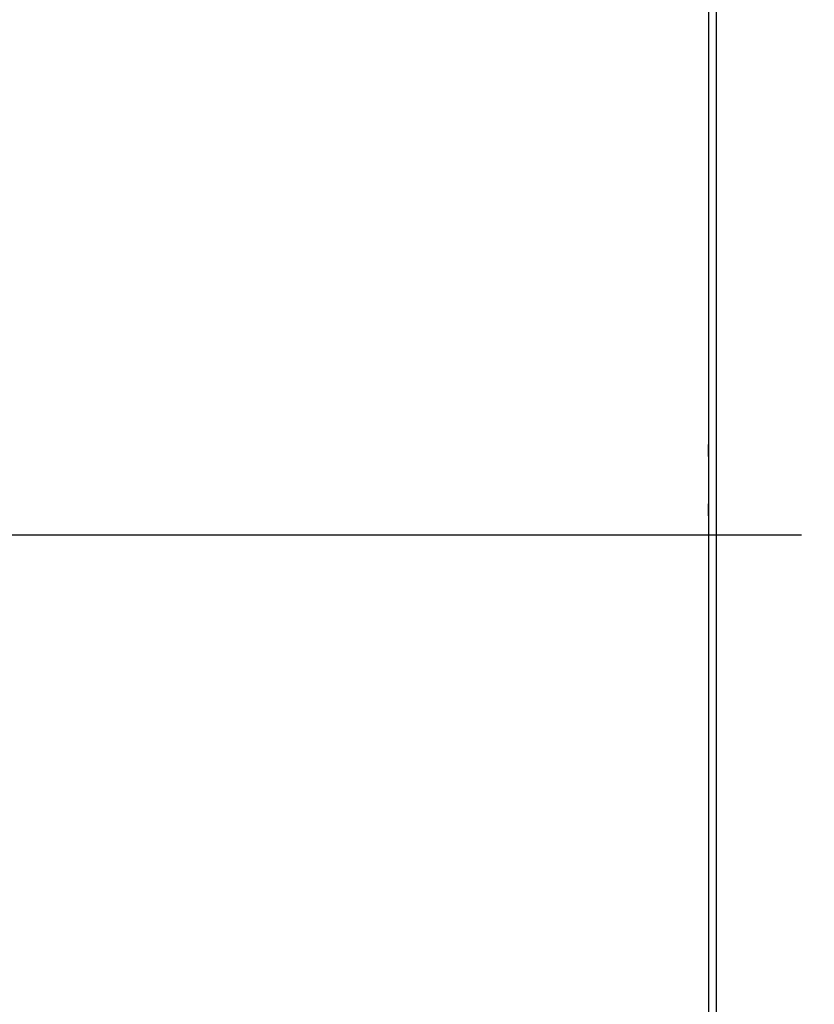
# Model space of a CAD drawing. Header units: inches. Extents: x 0 to 34, y 0 to 22.
# Tile 6 of 25: x 10.7 to 11.7, y 11.3 to 12.6. Entities that reach past the tile are written whole.
import ezdxf

# ---------------------------------------------------------------- set-up
doc = ezdxf.new("R2010")
doc.units = ezdxf.units.IN
doc.header["$LTSCALE"] = 1.87
doc.header["$MEASUREMENT"] = 0
doc.layers.get('0').update_dxf_attribs({"linetype": 'CONTINUOUS'})
doc.layers.add('DIMENSIONS', color=7, linetype='CONTINUOUS')
doc.styles.get("Standard").update_dxf_attribs({"font": 'txt', "width": 0.8})
doc.dimstyles.new('DIMSTYLE_1', dxfattribs={"dimtxt": 0.125, "dimasz": 0.18, "dimexe": 0.18, "dimexo": 0.0625, "dimgap": 0.09, "dimtad": 0, "dimtih": 1, "dimtoh": 1, "dimdec": 3, "dimzin": 4, "dimdsep": 46, "dimtxsty": 'STANDARD', "dimblk": '_FILLED', "dimblk1": '_FILLED', "dimblk2": '_FILLED', "dimcen": 0.09, "dimadec": 0, "dimazin": 0, "dimtp": 0.01, "dimtm": 0.01, "dimtfac": 1, "dimtdec": 3, "dimtofl": 0, "dimtmove": 0, "dimatfit": 3, "dimldrblk": '_FILLED', "dimfxl": 1, "dimtolj": 1, "dimtzin": 4, "dimarcsym": 0})

# ---------------------------------------------------------------- blocks, each defined once
blk = doc.blocks.new('_FILLED')
at = {"color": 0, "linetype": 'BYBLOCK'}
blk.add_solid([(0, 0), (-1, 0.1736), (-1, -0.1736)], dxfattribs=at)
blk = doc.blocks.new('*D4')
at = {"layer": 'DIMENSIONS', "color": 2, "linetype": 'CONTINUOUS'}
for p, q in [((11.5091, 14.405), (9.9466, 14.405)), ((10.0716, 14.405), (10.0716, 13.1752)), ((10.0716, 11.917), (10.0716, 12.7377)), ((11.6935, 11.917), (9.9466, 11.917))]:
    blk.add_line(p, q, dxfattribs=at)
at = {"layer": 'DIMENSIONS', "color": 2, "linetype": 'CONTINUOUS', "xscale": 0.18, "yscale": 0.18, "zscale": 0.18}
for p, rotation in [((10.0716, 14.405), 90), ((10.0716, 11.917), 270)]:
    blk.add_blockref('_FILLED', p, dxfattribs=dict(at, rotation=rotation))
at = {"layer": 'DIMENSIONS', "color": 2, "linetype": 'CONTINUOUS', "width": 0.8}
for s, p in [('2.488', (9.7716, 12.9877)), ('[', (9.7716, 12.8002)), ('63.2', (9.8716, 12.8002)), (']', (10.2716, 12.8002))]:
    blk.add_text(s, height=0.125, dxfattribs=at).set_placement(p)
blk = doc.blocks.new('*D5')
at = {"layer": 'DIMENSIONS', "color": 2, "linetype": 'CONTINUOUS'}
for p, q in [((11.5091, 14.405), (9.1966, 14.405)), ((9.3216, 14.405), (9.3216, 11.3587)), ((9.3216, 9.2671), (9.3216, 10.9212)), ((11.5091, 9.2671), (9.1966, 9.2671))]:
    blk.add_line(p, q, dxfattribs=at)
at = {"layer": 'DIMENSIONS', "color": 2, "linetype": 'CONTINUOUS', "xscale": 0.18, "yscale": 0.18, "zscale": 0.18}
for p, rotation in [((9.3216, 14.405), 90), ((9.3216, 9.2671), 270)]:
    blk.add_blockref('_FILLED', p, dxfattribs=dict(at, rotation=rotation))
at = {"layer": 'DIMENSIONS', "color": 2, "linetype": 'CONTINUOUS', "width": 0.8}
for s, p in [('5.138', (8.9716, 11.1712)), ('[', (8.9716, 10.9837)), (']', (9.5716, 10.9837)), ('130.5', (9.0716, 10.9837))]:
    blk.add_text(s, height=0.125, dxfattribs=at).set_placement(p)
blk = doc.blocks.new('*D8')
at = {"layer": 'DIMENSIONS', "color": 2, "linetype": 'CONTINUOUS'}
for p, q in [((11.8811, 11.7294), (11.8811, 8.3921)), ((11.5716, 9.2225), (11.5716, 8.3921)), ((11.5716, 8.5171), (11.1688, 8.5171)), ((11.8811, 8.5171), (12.2411, 8.5171))]:
    blk.add_line(p, q, dxfattribs=at)
at = {"layer": 'DIMENSIONS', "color": 2, "linetype": 'CONTINUOUS', "xscale": 0.18, "yscale": 0.18, "zscale": 0.18}
blk.add_blockref('_FILLED', (11.5716, 8.5171), dxfattribs=at)
at = {"layer": 'DIMENSIONS', "color": 2, "linetype": 'CONTINUOUS', "xscale": 0.18, "yscale": 0.18, "zscale": 0.18, "rotation": 180}
blk.add_blockref('_FILLED', (11.8811, 8.5171), dxfattribs=at)
at = {"layer": 'DIMENSIONS', "color": 2, "linetype": 'CONTINUOUS', "width": 0.8}
for s, p in [('[', (10.5063, 8.4546)), (']', (11.0063, 8.4546)), ('.310', (9.9813, 8.4546)), ('7.86', (10.6063, 8.4546))]:
    blk.add_text(s, height=0.125, dxfattribs=at).set_placement(p)

msp = doc.modelspace()

# ---------------------------------------------------------------- linework, layer by layer
at = {"color": 7, "linetype": 'CONTINUOUS'}
for p, q in [((11.5716, 9.2671), (11.5716, 14.405)), ((11.5816, 14.375), (11.5816, 10.305)), ((11.5715, 12.0205), (11.5715, 12.0362)), ((11.5716, 12.0362), (11.5715, 12.0362)), ((11.5716, 12.0205), (11.5715, 12.0205)), ((11.5715, 11.9423), (11.5715, 11.958)), ((11.5716, 11.958), (11.5715, 11.958)), ((11.5716, 11.9423), (11.5715, 11.9423))]:
    msp.add_line(p, q, dxfattribs=at)

# ---------------------------------------------------------------- dimensions: what is measured, and where the dimension line sits
at = {"layer": 'DIMENSIONS', "color": 2, "linetype": 'CONTINUOUS'}
for base, p1, p2, angle, picture, middle in [((9.3216, 9.2671), (11.5091, 14.405), (11.5091, 9.2671), 270, '*D5', (9.3216, 11.1399)), ((10.0716, 11.917), (11.5091, 14.405), (11.6935, 11.917), 270, '*D4', (10.0716, 12.9564)), ((11.5715941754, 8.5171105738), (11.8810941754, 11.7294205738), (11.5715941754, 9.2225366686), 180, '*D8', (10.5437581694, 8.5171105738))]:
    dim = msp.add_linear_dim(base=base, p1=p1, p2=p2, angle=angle, dimstyle='DIMSTYLE_1', dxfattribs=at)
    dim.commit()
    dim.dimension.update_dxf_attribs({"geometry": picture, "text_midpoint": middle, "dimtype": 160})

doc.saveas('drawing.dxf')
